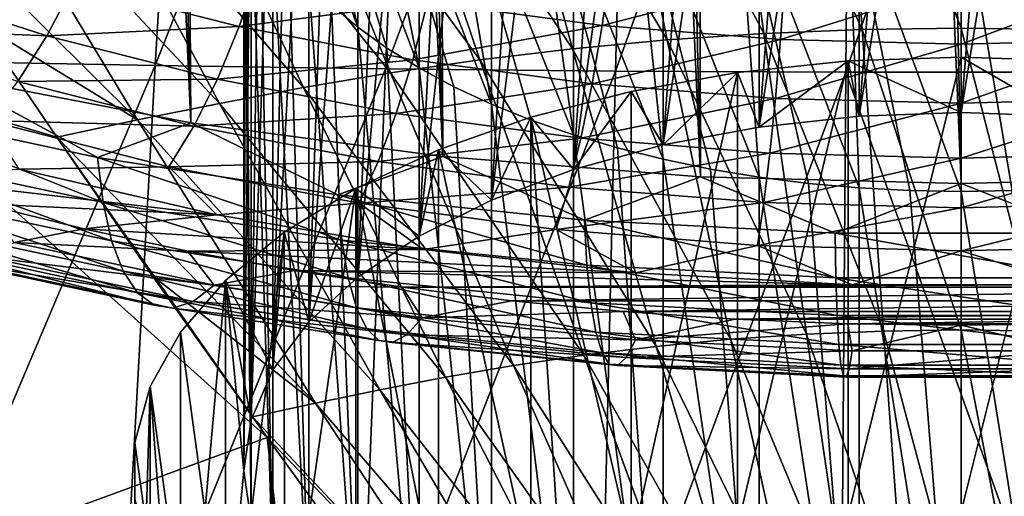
# Model space of a CAD drawing. Header units: metres. Extents: x -109 to 109, y -78 to 121.
# Tile 11 of 256: x -81.16 to -76.29, y -52.69 to -50.33. Entities that reach past the tile are written whole.
import ezdxf

# ---------------------------------------------------------------- set-up
doc = ezdxf.new("R2010")
doc.units = ezdxf.units.M
doc.layers.add('solid_508554_SW0001', color=7, linetype='CONTINUOUS')

msp = doc.modelspace()

# ---------------------------------------------------------------- linework, layer by layer
at = {"layer": 'solid_508554_SW0001'}
for points in [[(-80.312065, -50.842659, 15.806696), (-81.15757, -18.271891, -3.461149), (-81.786201, -18.141697, -3.235648)], [(-81.517548, -50.61129, 16.207441), (-80.312065, -50.842659, 15.806696), (-81.786201, -18.141697, -3.235648)], [(-80.312065, -50.842659, 15.806696), (-80.516174, -18.385456, -3.65785), (-81.15757, -18.271891, -3.461149)], [(-79.064819, -51.009758, 15.517272), (-79.86377, -18.482082, -3.82521), (-80.516174, -18.385456, -3.65785)], [(-80.312065, -50.842659, 15.806696), (-79.064819, -51.009758, 15.517272), (-80.516174, -18.385456, -3.65785)], [(-79.064819, -51.009758, 15.517272), (-79.202148, -18.561502, -3.962771), (-79.86377, -18.482082, -3.82521)], [(-77.789474, -51.110756, 15.34234), (-78.533119, -18.623501, -4.070156), (-79.202148, -18.561502, -3.962771)], [(-79.064819, -51.009758, 15.517272), (-77.789474, -51.110756, 15.34234), (-79.202148, -18.561502, -3.962771)], [(-77.789474, -51.110756, 15.34234), (-77.858513, -18.667908, -4.14707), (-78.533119, -18.623501, -4.070156)], [(-76.5, -51.144547, 15.283814), (-77.180191, -18.694601, -4.193303), (-77.858513, -18.667908, -4.14707)], [(-77.789474, -51.110756, 15.34234), (-76.5, -51.144547, 15.283814), (-77.858513, -18.667908, -4.14707)], [(-76.5, -51.144547, 15.283814), (-76.5, -18.703506, -4.208728), (-77.180191, -18.694601, -4.193303)], [(-75.210526, -51.110756, 15.34234), (-75.819809, -18.694601, -4.193303), (-76.5, -18.703506, -4.208728)], [(-76.5, -51.144547, 15.283814), (-75.210526, -51.110756, 15.34234), (-76.5, -18.703506, -4.208728)], [(-81.377441, -47.268047, 6.46439), (-80.29361, -47.290043, 6.427375), (-81.628395, -50.537846, 8.010161)], [(-80.29361, -47.290043, 6.427375), (-80.488747, -50.559204, 7.973193), (-81.628395, -50.537846, 8.010161)], [(-80.29361, -47.290043, 6.427375), (-79.209969, -47.306709, 6.398297), (-80.488747, -50.559204, 7.973193)], [(-79.209969, -47.306709, 6.398297), (-79.349335, -50.575909, 7.944986), (-80.488747, -50.559204, 7.973193)], [(-79.209969, -47.306709, 6.398297), (-78.126282, -47.318012, 6.378287), (-79.349335, -50.575909, 7.944986)], [(-78.126282, -47.318012, 6.378287), (-78.209923, -50.587234, 7.925895), (-79.349335, -50.575909, 7.944986)], [(-78.126282, -47.318012, 6.378287), (-77.041954, -47.323719, 6.36811), (-78.209923, -50.587234, 7.925895)], [(-77.041954, -47.323719, 6.36811), (-77.069847, -50.592949, 7.916272), (-78.209923, -50.587234, 7.925895)], [(-75.957191, -47.323719, 6.368115), (-75.929329, -50.592949, 7.916277), (-77.069847, -50.592949, 7.916272)], [(-77.041954, -47.323719, 6.36811), (-75.957191, -47.323719, 6.368115), (-77.069847, -50.592949, 7.916272)], [(-77.005257, -47.652096, 31.569407), (-77.005241, -50.81081, 33.393093), (-77.499954, -50.864613, 33.299904)], [(-77.254807, -47.67461, 31.530407), (-77.005257, -47.652096, 31.569407), (-77.499954, -50.864613, 33.299904)], [(-77.005257, -47.652096, 31.569407), (-76.753006, -47.638538, 31.592886), (-77.005241, -50.81081, 33.393093)], [(-76.5, -47.634026, 31.600704), (-76.5, -50.792744, 33.424389), (-77.005241, -50.81081, 33.393093)], [(-76.753006, -47.638538, 31.592886), (-76.5, -47.634026, 31.600704), (-77.005241, -50.81081, 33.393093)], [(-76.246994, -47.638538, 31.592886), (-76.5, -50.792744, 33.424389), (-76.5, -47.634026, 31.600704)], [(-76.246994, -47.638538, 31.592886), (-75.994743, -47.652096, 31.569407), (-76.5, -50.792744, 33.424389)], [(-75.994743, -47.652096, 31.569407), (-75.994759, -50.81081, 33.393093), (-76.5, -50.792744, 33.424389)], [(-77.499977, -47.705898, 31.476213), (-77.499954, -50.864613, 33.299904), (-77.974861, -50.953178, 33.146507)], [(-77.740417, -47.745907, 31.406919), (-77.499977, -47.705898, 31.476213), (-77.974861, -50.953178, 33.146507)], [(-77.499977, -47.705898, 31.476213), (-77.254807, -47.67461, 31.530407), (-77.499954, -50.864613, 33.299904)], [(-77.974876, -47.794464, 31.322817), (-77.740417, -47.745907, 31.406919), (-77.974861, -50.953178, 33.146507)], [(-77.974876, -47.794464, 31.322817), (-77.974861, -50.953178, 33.146507), (-78.419106, -51.074463, 32.936432)], [(-78.201492, -47.851189, 31.224567), (-77.974876, -47.794464, 31.322817), (-78.419106, -51.074463, 32.936432)], [(-78.419113, -47.915749, 31.112743), (-78.201492, -47.851189, 31.224567), (-78.419106, -51.074463, 32.936432)], [(-78.419113, -47.915749, 31.112743), (-78.419106, -51.074463, 32.936432), (-78.824921, -51.22636, 32.67334)], [(-78.627396, -47.988049, 30.987516), (-78.419113, -47.915749, 31.112743), (-78.824921, -51.22636, 32.67334)], [(-78.824928, -48.067642, 30.849655), (-78.627396, -47.988049, 30.987516), (-78.824921, -51.22636, 32.67334)], [(-78.824928, -48.067642, 30.849655), (-78.824921, -51.22636, 32.67334), (-79.182762, -51.405281, 32.363441)], [(-79.010231, -48.153912, 30.700235), (-78.824928, -48.067642, 30.849655), (-79.182762, -51.405281, 32.363441)], [(-79.182762, -48.246563, 30.539759), (-79.010231, -48.153912, 30.700235), (-79.182762, -51.405281, 32.363441)], [(-79.182762, -48.246563, 30.539759), (-79.182762, -51.405281, 32.363441), (-79.486557, -51.608189, 32.011993)], [(-79.341949, -48.345325, 30.368692), (-79.182762, -48.246563, 30.539759), (-79.486557, -51.608189, 32.011993)], [(-79.486549, -48.449467, 30.188318), (-79.341949, -48.345325, 30.368692), (-79.486557, -51.608189, 32.011993)], [(-79.486549, -48.449467, 30.188318), (-79.486557, -51.608189, 32.011993), (-79.729126, -51.830311, 31.627268)], [(-79.615677, -48.558281, 29.999847), (-79.486549, -48.449467, 30.188318), (-79.729126, -51.830311, 31.627268)], [(-80.140556, -48.57431, 25.866825), (-79.615677, -50.259769, 27.05278), (-79.486549, -50.368584, 26.864311)], [(-79.849991, -48.813301, 25.452883), (-80.140556, -48.57431, 25.866825), (-79.486549, -50.368584, 26.864311)], [(-79.729126, -48.671585, 29.803595), (-79.615677, -48.558281, 29.999847), (-79.729126, -51.830311, 31.627268)], [(-79.729126, -48.671585, 29.803595), (-79.729126, -51.830311, 31.627268), (-79.906258, -52.067764, 31.215988)], [(-79.826241, -48.788815, 29.60055), (-79.729126, -48.671585, 29.803595), (-79.906258, -52.067764, 31.215988)], [(-79.90625, -48.909039, 29.392319), (-79.826241, -48.788815, 29.60055), (-79.906258, -52.067764, 31.215988)], [(-79.849991, -48.813301, 25.452883), (-79.486549, -50.368584, 26.864311), (-79.341949, -50.472721, 26.683935)], [(-79.849991, -48.813301, 25.452883), (-79.341949, -50.472721, 26.683935), (-79.182762, -50.571487, 26.512869)], [(-79.496368, -49.030663, 25.076403), (-79.849991, -48.813301, 25.452883), (-79.182762, -50.571487, 26.512869)], [(-76.499931, -50.373898, 42.705544), (-76.499954, -48.831818, 44.619911), (-77.094292, -48.839649, 44.60569)], [(-76.010223, -50.380512, 42.694019), (-75.905617, -48.839653, 44.605682), (-76.499954, -48.831818, 44.619911)], [(-76.499931, -50.373898, 42.705544), (-76.010223, -50.380512, 42.694019), (-76.499954, -48.831818, 44.619911)], [(-77.47583, -50.400101, 42.659847), (-77.684418, -48.862865, 44.563469), (-78.266159, -48.901016, 44.493958)], [(-76.989647, -50.380505, 42.694031), (-77.094292, -48.839649, 44.60569), (-77.684418, -48.862865, 44.563469)], [(-77.47583, -50.400101, 42.659847), (-76.989647, -50.380505, 42.694031), (-77.684418, -48.862865, 44.563469)], [(-76.989647, -50.380505, 42.694031), (-76.499931, -50.373898, 42.705544), (-77.094292, -48.839649, 44.60569)], [(-79.90625, -48.909039, 29.392319), (-79.906258, -52.067764, 31.215988), (-80.013863, -52.315121, 30.787554)], [(-79.968826, -49.031624, 29.179995), (-79.90625, -48.909039, 29.392319), (-80.013863, -52.315121, 30.787554)], [(-77.954987, -50.432301, 42.603569), (-78.266159, -48.901016, 44.493958), (-78.836121, -48.953247, 44.398514)], [(-77.954987, -50.432301, 42.603569), (-77.47583, -50.400101, 42.659847), (-78.266159, -48.901016, 44.493958)], [(-78.424271, -50.476387, 42.526299), (-78.836121, -48.953247, 44.398514), (-79.391678, -49.018284, 44.279144)], [(-78.424271, -50.476387, 42.526299), (-77.954987, -50.432301, 42.603569), (-78.836121, -48.953247, 44.398514)], [(-78.881485, -50.531292, 42.429668), (-79.391678, -49.018284, 44.279144), (-79.930779, -49.094692, 44.138115)], [(-78.881485, -50.531292, 42.429668), (-78.424271, -50.476387, 42.526299), (-79.391678, -49.018284, 44.279144)], [(-80.013863, -49.156395, 28.963879), (-79.968826, -49.031624, 29.179995), (-80.013863, -52.315121, 30.787554)], [(-79.496368, -49.030663, 25.076403), (-79.182762, -50.571487, 26.512869), (-79.010231, -50.664139, 26.352392)], [(-79.496368, -49.030663, 25.076403), (-79.010231, -50.664139, 26.352392), (-78.824928, -50.750408, 26.202972)], [(-79.087349, -49.221653, 24.745598), (-79.496368, -49.030663, 25.076403), (-78.824928, -50.750408, 26.202972)], [(-79.324913, -50.59581, 42.31551), (-79.930779, -49.094692, 44.138115), (-80.453545, -49.180477, 43.9786)], [(-79.324913, -50.59581, 42.31551), (-78.881485, -50.531292, 42.429668), (-79.930779, -49.094692, 44.138115)], [(-80.013863, -49.156395, 28.963879), (-80.013863, -52.315121, 30.787554), (-80.050003, -52.567741, 30.35)], [(-80.04097, -49.28252, 28.745426), (-80.013863, -49.156395, 28.963879), (-80.050003, -52.567741, 30.35)], [(-79.754654, -50.668259, 42.186398), (-80.453545, -49.180477, 43.9786), (-80.960716, -49.273464, 43.804016)], [(-79.754654, -50.668259, 42.186398), (-79.324913, -50.59581, 42.31551), (-80.453545, -49.180477, 43.9786)], [(-79.087349, -49.221653, 24.745598), (-78.824928, -50.750408, 26.202972), (-78.627396, -50.830002, 26.065111)], [(-79.087349, -49.221653, 24.745598), (-78.627396, -50.830002, 26.065111), (-78.419113, -50.902302, 25.939884)], [(-78.629593, -49.383171, 24.465839), (-79.087349, -49.221653, 24.745598), (-78.419113, -50.902302, 25.939884)], [(-80.171341, -50.746811, 42.045113), (-80.960716, -49.273464, 43.804016), (-81.455391, -49.371082, 43.618446)], [(-80.171341, -50.746811, 42.045113), (-79.754654, -50.668259, 42.186398), (-80.960716, -49.273464, 43.804016)], [(-80.050003, -49.409023, 28.526314), (-80.04097, -49.28252, 28.745426), (-80.050003, -52.567741, 30.35)], [(-80.577568, -50.829304, 41.894958), (-81.455391, -49.371082, 43.618446), (-81.941368, -49.473042, 43.423798)], [(-80.577568, -50.829304, 41.894958), (-80.171341, -50.746811, 42.045113), (-81.455391, -49.371082, 43.618446)], [(-80.050003, -49.409023, 28.526314), (-80.050003, -52.567741, 30.35), (-80.013863, -52.820362, 29.912447)], [(-80.04097, -49.53553, 28.307201), (-80.050003, -49.409023, 28.526314), (-80.013863, -52.820362, 29.912447)], [(-78.629593, -49.383171, 24.465839), (-78.419113, -50.902302, 25.939884), (-78.201492, -50.966862, 25.82806)], [(-78.629593, -49.383171, 24.465839), (-78.201492, -50.966862, 25.82806), (-77.974876, -51.023586, 25.729811)], [(-78.133354, -49.5117, 24.243221), (-78.629593, -49.383171, 24.465839), (-77.974876, -51.023586, 25.729811)], [(-80.577568, -50.829304, 41.894958), (-81.941368, -49.473042, 43.423798), (-81.359787, -50.34988, 42.411526)], [(-78.133354, -49.5117, 24.243221), (-77.974876, -51.023586, 25.729811), (-77.740417, -51.072144, 25.645708)], [(-78.133354, -49.5117, 24.243221), (-77.740417, -51.072144, 25.645708), (-77.499977, -51.112152, 25.576414)], [(-77.606834, -49.605286, 24.081127), (-78.133354, -49.5117, 24.243221), (-77.499977, -51.112152, 25.576414)], [(-80.013863, -49.661655, 28.088749), (-80.04097, -49.53553, 28.307201), (-80.013863, -52.820362, 29.912447)], [(-77.606834, -49.605286, 24.081127), (-77.499977, -51.112152, 25.576414), (-77.254807, -51.14344, 25.522221)], [(-77.606834, -49.605286, 24.081127), (-77.254807, -51.14344, 25.522221), (-77.005257, -51.165955, 25.483221)], [(-77.058708, -49.662273, 23.982418), (-77.606834, -49.605286, 24.081127), (-77.005257, -51.165955, 25.483221)], [(-80.013863, -49.661655, 28.088749), (-80.013863, -52.820362, 29.912447), (-79.906258, -53.067719, 29.484013)], [(-79.968826, -49.786427, 27.872633), (-80.013863, -49.661655, 28.088749), (-79.906258, -53.067719, 29.484013)], [(-77.058708, -49.662273, 23.982418), (-77.005257, -51.165955, 25.483221), (-76.753006, -51.179512, 25.459742)], [(-77.058708, -49.662273, 23.982418), (-76.753006, -51.179512, 25.459742), (-76.5, -51.184025, 25.451923)], [(-76.5, -49.681396, 23.949295), (-77.058708, -49.662273, 23.982418), (-76.5, -51.184025, 25.451923)], [(-75.941292, -49.662273, 23.982418), (-76.5, -49.681396, 23.949295), (-76.246994, -51.179512, 25.459742)], [(-76.246994, -51.179512, 25.459742), (-76.5, -49.681396, 23.949295), (-76.5, -51.184025, 25.451923)], [(-79.90625, -49.909012, 27.660309), (-79.968826, -49.786427, 27.872633), (-79.906258, -53.067719, 29.484013)], [(-79.90625, -49.909012, 27.660309), (-79.906258, -53.067719, 29.484013), (-79.729126, -53.305172, 29.072733)], [(-79.826241, -50.029236, 27.452078), (-79.90625, -49.909012, 27.660309), (-79.729126, -53.305172, 29.072733)], [(-79.729126, -50.146461, 27.249033), (-79.826241, -50.029236, 27.452078), (-79.729126, -53.305172, 29.072733)], [(-80.072891, -50.366547, 19.812855), (-80.892143, -50.157833, 20.174358), (-79.976204, -50.084743, 19.900898)], [(-80.072891, -50.366547, 19.812855), (-79.976204, -50.084743, 19.900898), (-79.141037, -50.245037, 19.623257)], [(-78.276932, -50.360806, 19.422741), (-79.141037, -50.245037, 19.623257), (-78.23455, -50.058086, 19.478214)], [(-78.276932, -50.360806, 19.422741), (-78.23455, -50.058086, 19.478214), (-77.372055, -50.126389, 19.359909)], [(-79.729126, -50.146461, 27.249033), (-79.729126, -53.305172, 29.072733), (-79.486557, -53.527294, 28.688005)], [(-79.615677, -50.259769, 27.05278), (-79.729126, -50.146461, 27.249033), (-79.486557, -53.527294, 28.688005)], [(-77.393364, -50.430779, 19.301546), (-78.276932, -50.360806, 19.422741), (-77.372055, -50.126389, 19.359909)], [(-77.393364, -50.430779, 19.301546), (-77.372055, -50.126389, 19.359909), (-76.5, -50.149239, 19.32033)], [(-76.5, -50.454185, 19.261), (-77.393364, -50.430779, 19.301546), (-76.5, -50.149239, 19.32033)], [(-76.5, -50.454185, 19.261), (-76.5, -50.149239, 19.32033), (-75.627945, -50.126389, 19.359909)], [(-75.606636, -50.430779, 19.301546), (-76.5, -50.454185, 19.261), (-75.627945, -50.126389, 19.359909)], [(-81.988503, -50.372459, 20.359627), (-81.819511, -50.154228, 20.502213), (-81.025047, -50.412193, 20.055403)], [(-81.025047, -50.412193, 20.055403), (-81.819511, -50.154228, 20.502213), (-80.892143, -50.157833, 20.174358)], [(-81.025047, -50.412193, 20.055403), (-80.892143, -50.157833, 20.174358), (-80.072891, -50.366547, 19.812855)], [(-79.214493, -50.5313, 19.527493), (-80.072891, -50.366547, 19.812855), (-79.141037, -50.245037, 19.623257)], [(-79.214493, -50.5313, 19.527493), (-79.141037, -50.245037, 19.623257), (-78.276932, -50.360806, 19.422741)], [(-79.486549, -50.368584, 26.864311), (-79.615677, -50.259769, 27.05278), (-79.486557, -53.527294, 28.688005)], [(-81.1688, -50.638618, 19.898623), (-81.988503, -50.372459, 20.359627), (-81.025047, -50.412193, 20.055403)], [(-80.976624, -50.915157, 41.737484), (-81.359787, -50.34988, 42.411526), (-81.887802, -50.645119, 41.965801)], [(-80.577568, -50.829304, 41.894958), (-81.359787, -50.34988, 42.411526), (-80.976624, -50.915157, 41.737484)], [(-80.181, -50.627224, 19.682959), (-81.025047, -50.412193, 20.055403), (-80.072891, -50.366547, 19.812855)], [(-80.181, -50.627224, 19.682959), (-80.072891, -50.366547, 19.812855), (-79.214493, -50.5313, 19.527493)], [(-79.486549, -50.368584, 26.864311), (-79.486557, -53.527294, 28.688005), (-79.182762, -53.730202, 28.336559)], [(-79.341949, -50.472721, 26.683935), (-79.486549, -50.368584, 26.864311), (-79.182762, -53.730202, 28.336559)], [(-78.326355, -50.650288, 19.3214), (-79.214493, -50.5313, 19.527493), (-78.276932, -50.360806, 19.422741)], [(-78.326355, -50.650288, 19.3214), (-78.276932, -50.360806, 19.422741), (-77.393364, -50.430779, 19.301546)], [(-76.884148, -51.875103, 40.749134), (-76.989647, -50.380505, 42.694031), (-77.47583, -50.400101, 42.659847)], [(-76.499924, -51.86985, 40.758072), (-76.499931, -50.373898, 42.705544), (-76.989647, -50.380505, 42.694031)], [(-76.884148, -51.875103, 40.749134), (-76.499924, -51.86985, 40.758072), (-76.989647, -50.380505, 42.694031)], [(-76.1157, -51.875103, 40.749126), (-76.010223, -50.380512, 42.694019), (-76.499931, -50.373898, 42.705544)], [(-76.499924, -51.86985, 40.758072), (-76.1157, -51.875103, 40.749126), (-76.499931, -50.373898, 42.705544)], [(-81.1688, -50.638618, 19.898623), (-81.025047, -50.412193, 20.055403), (-80.181, -50.627224, 19.682959)], [(-77.64138, -51.916264, 40.678917), (-77.954987, -50.432301, 42.603569), (-78.424271, -50.476387, 42.526299)], [(-77.418205, -50.722206, 19.196833), (-78.326355, -50.650288, 19.3214), (-77.393364, -50.430779, 19.301546)], [(-77.265556, -51.890671, 40.722599), (-77.47583, -50.400101, 42.659847), (-77.954987, -50.432301, 42.603569)], [(-77.64138, -51.916264, 40.678917), (-77.265556, -51.890671, 40.722599), (-77.954987, -50.432301, 42.603569)], [(-77.265556, -51.890671, 40.722599), (-76.884148, -51.875103, 40.749134), (-77.47583, -50.400101, 42.659847)], [(-77.418205, -50.722206, 19.196833), (-77.393364, -50.430779, 19.301546), (-76.5, -50.454185, 19.261)], [(-76.5, -50.746269, 19.155159), (-76.5, -50.454185, 19.261), (-75.606636, -50.430779, 19.301546)], [(-75.581795, -50.722206, 19.196833), (-76.5, -50.746269, 19.155159), (-75.606636, -50.430779, 19.301546)], [(-79.182762, -50.571487, 26.512869), (-79.341949, -50.472721, 26.683935), (-79.182762, -53.730202, 28.336559)], [(-78.009338, -51.951309, 40.61895), (-78.424271, -50.476387, 42.526299), (-78.881485, -50.531292, 42.429668)], [(-78.009338, -51.951309, 40.61895), (-77.64138, -51.916264, 40.678917), (-78.424271, -50.476387, 42.526299)], [(-76.5, -50.746269, 19.155159), (-77.418205, -50.722206, 19.196833), (-76.5, -50.454185, 19.261)], [(-81.628395, -50.537846, 8.010161), (-80.488747, -50.559204, 7.973193), (-81.860542, -53.79924, 9.577599)], [(-79.296631, -50.796963, 19.388962), (-80.181, -50.627224, 19.682959), (-79.214493, -50.5313, 19.527493)], [(-78.367691, -51.994972, 40.543968), (-78.881485, -50.531292, 42.429668), (-79.324913, -50.59581, 42.31551)], [(-79.296631, -50.796963, 19.388962), (-79.214493, -50.5313, 19.527493), (-78.326355, -50.650288, 19.3214)], [(-78.367691, -51.994972, 40.543968), (-78.009338, -51.951309, 40.61895), (-78.881485, -50.531292, 42.429668)], [(-77.606812, -50.593853, 33.768879), (-77.058693, -50.536865, 33.867584), (-77.606163, -52.845428, 35.069035)], [(-77.499954, -50.864613, 33.299904), (-77.058693, -50.536865, 33.867584), (-77.606812, -50.593853, 33.768879)], [(-77.058693, -50.536865, 33.867584), (-77.058281, -52.788502, 35.167633), (-77.606163, -52.845428, 35.069035)], [(-77.499954, -50.864613, 33.299904), (-77.005241, -50.81081, 33.393093), (-77.058693, -50.536865, 33.867584)], [(-77.058693, -50.536865, 33.867584), (-76.5, -50.517742, 33.900703), (-77.058281, -52.788502, 35.167633)], [(-76.5, -50.792744, 33.424389), (-76.5, -50.517742, 33.900703), (-77.058693, -50.536865, 33.867584)], [(-77.005241, -50.81081, 33.393093), (-76.5, -50.792744, 33.424389), (-77.058693, -50.536865, 33.867584)], [(-76.5, -50.517742, 33.900703), (-76.5, -52.769409, 35.200703), (-77.058281, -52.788502, 35.167633)], [(-75.941307, -50.536865, 33.867584), (-76.5, -52.769409, 35.200703), (-76.5, -50.517742, 33.900703)], [(-75.994759, -50.81081, 33.393093), (-75.941307, -50.536865, 33.867584), (-76.5, -50.517742, 33.900703)], [(-75.994759, -50.81081, 33.393093), (-76.5, -50.517742, 33.900703), (-76.5, -50.792744, 33.424389)], [(-75.941719, -52.788502, 35.167633), (-76.5, -52.769409, 35.200703), (-75.941307, -50.536865, 33.867584)], [(-80.488747, -50.559204, 7.973193), (-80.669281, -53.819981, 9.54061), (-81.860542, -53.79924, 9.577599)], [(-80.488747, -50.559204, 7.973193), (-79.349335, -50.575909, 7.944986), (-80.669281, -53.819981, 9.54061)], [(-79.349335, -50.575909, 7.944986), (-79.478287, -53.836773, 9.513277), (-80.669281, -53.819981, 9.54061)], [(-79.349335, -50.575909, 7.944986), (-78.209923, -50.587234, 7.925895), (-79.478287, -53.836773, 9.513277)], [(-78.209923, -50.587234, 7.925895), (-78.287315, -53.848141, 9.495139), (-79.478287, -53.836773, 9.513277)], [(-79.182762, -50.571487, 26.512869), (-79.182762, -53.730202, 28.336559), (-78.824921, -53.909122, 28.026659)], [(-79.010231, -50.664139, 26.352392), (-79.182762, -50.571487, 26.512869), (-78.824921, -53.909122, 28.026659)], [(-78.209923, -50.587234, 7.925895), (-77.069847, -50.592949, 7.916272), (-78.287315, -53.848141, 9.495139)], [(-80.774155, -51.014339, 16.127247), (-81.517548, -50.61129, 16.207441), (-81.919762, -50.768528, 16.553003)], [(-80.774155, -51.014339, 16.127247), (-80.312065, -50.842659, 15.806696), (-81.517548, -50.61129, 16.207441)], [(-81.319931, -50.831646, 19.707802), (-81.1688, -50.638618, 19.898623), (-80.297943, -50.860481, 19.514347)], [(-80.297943, -50.860481, 19.514347), (-81.1688, -50.638618, 19.898623), (-80.181, -50.627224, 19.682959)], [(-80.297943, -50.860481, 19.514347), (-80.181, -50.627224, 19.682959), (-79.296631, -50.796963, 19.388962)], [(-78.71508, -52.046299, 40.45541), (-79.324913, -50.59581, 42.31551), (-79.754654, -50.668259, 42.186398)], [(-78.71508, -52.046299, 40.45541), (-78.367691, -51.994972, 40.543968), (-79.324913, -50.59581, 42.31551)], [(-77.069847, -50.592949, 7.916272), (-77.09568, -53.853874, 9.486094), (-78.287315, -53.848141, 9.495139)], [(-77.606812, -50.593853, 33.768879), (-77.606163, -52.845428, 35.069035), (-78.133446, -52.939125, 34.906746)], [(-78.133339, -50.687435, 33.606785), (-77.606812, -50.593853, 33.768879), (-78.133446, -52.939125, 34.906746)], [(-77.974861, -50.953178, 33.146507), (-77.606812, -50.593853, 33.768879), (-78.133339, -50.687435, 33.606785)], [(-77.974861, -50.953178, 33.146507), (-77.499954, -50.864613, 33.299904), (-77.606812, -50.593853, 33.768879)], [(-77.069847, -50.592949, 7.916272), (-75.903587, -53.85387, 9.486099), (-77.09568, -53.853874, 9.486094)], [(-77.069847, -50.592949, 7.916272), (-75.929329, -50.592949, 7.916277), (-75.903587, -53.85387, 9.486099)], [(-79.934891, -52.40218, 39.876064), (-81.887802, -50.645119, 41.965801), (-81.65731, -53.03363, 38.818039)], [(-80.976624, -50.915157, 41.737484), (-81.887802, -50.645119, 41.965801), (-79.934891, -52.40218, 39.876064)], [(-79.051567, -52.10397, 40.355282), (-79.754654, -50.668259, 42.186398), (-80.171341, -50.746811, 42.045113)], [(-79.051567, -52.10397, 40.355282), (-78.71508, -52.046299, 40.45541), (-79.754654, -50.668259, 42.186398)], [(-78.381622, -50.919552, 19.176634), (-79.296631, -50.796963, 19.388962), (-78.326355, -50.650288, 19.3214)], [(-78.824928, -50.750408, 26.202972), (-79.010231, -50.664139, 26.352392), (-78.824921, -53.909122, 28.026659)], [(-78.629585, -50.815968, 33.384167), (-78.133339, -50.687435, 33.606785), (-78.133446, -52.939125, 34.906746)], [(-78.419106, -51.074463, 32.936432), (-78.133339, -50.687435, 33.606785), (-78.629585, -50.815968, 33.384167)], [(-78.419106, -51.074463, 32.936432), (-77.974861, -50.953178, 33.146507), (-78.133339, -50.687435, 33.606785)], [(-78.381622, -50.919552, 19.176634), (-78.326355, -50.650288, 19.3214), (-77.418205, -50.722206, 19.196833)], [(-77.445992, -50.993645, 19.048298), (-78.381622, -50.919552, 19.176634), (-77.418205, -50.722206, 19.196833)], [(-77.445992, -50.993645, 19.048298), (-77.418205, -50.722206, 19.196833), (-76.5, -50.746269, 19.155159)], [(-76.5, -51.018433, 19.005363), (-76.5, -50.746269, 19.155159), (-75.581795, -50.722206, 19.196833)], [(-75.554008, -50.993645, 19.048298), (-76.5, -51.018433, 19.005363), (-75.581795, -50.722206, 19.196833)], [(-81.919762, -50.768528, 16.553003), (-81.885849, -50.994598, 16.763371), (-80.747406, -51.238869, 16.340281)], [(-80.774155, -51.014339, 16.127247), (-81.919762, -50.768528, 16.553003), (-80.747406, -51.238869, 16.340281)], [(-79.377678, -52.16655, 40.24575), (-80.171341, -50.746811, 42.045113), (-80.577568, -50.829304, 41.894958)], [(-79.377678, -52.16655, 40.24575), (-79.051567, -52.10397, 40.355282), (-80.171341, -50.746811, 42.045113)], [(-78.824928, -50.750408, 26.202972), (-78.824921, -53.909122, 28.026659), (-78.419106, -54.06102, 27.763567)], [(-78.627396, -50.830002, 26.065111), (-78.824928, -50.750408, 26.202972), (-78.419106, -54.06102, 27.763567)], [(-76.5, -51.018433, 19.005363), (-77.445992, -50.993645, 19.048298), (-76.5, -50.746269, 19.155159)], [(-80.420883, -51.060688, 19.311087), (-81.162209, -51.072971, 19.337973), (-81.319931, -50.831646, 19.707802)], [(-80.420883, -51.060688, 19.311087), (-81.319931, -50.831646, 19.707802), (-80.297943, -50.860481, 19.514347)], [(-79.69548, -52.232334, 40.129402), (-80.577568, -50.829304, 41.894958), (-80.976624, -50.915157, 41.737484)], [(-79.69548, -52.232334, 40.129402), (-79.377678, -52.16655, 40.24575), (-80.577568, -50.829304, 41.894958)], [(-79.385475, -51.03561, 19.211012), (-80.297943, -50.860481, 19.514347), (-79.296631, -50.796963, 19.388962)], [(-79.385475, -51.03561, 19.211012), (-79.296631, -50.796963, 19.388962), (-78.381622, -50.919552, 19.176634)], [(-79.087341, -50.977486, 33.104401), (-78.629585, -50.815968, 33.384167), (-78.630295, -53.067848, 34.683792)], [(-78.824921, -51.22636, 32.67334), (-78.629585, -50.815968, 33.384167), (-79.087341, -50.977486, 33.104401)], [(-78.824921, -51.22636, 32.67334), (-78.419106, -51.074463, 32.936432), (-78.629585, -50.815968, 33.384167)], [(-78.629585, -50.815968, 33.384167), (-78.133446, -52.939125, 34.906746), (-78.630295, -53.067848, 34.683792)], [(-78.419113, -50.902302, 25.939884), (-78.627396, -50.830002, 26.065111), (-78.419106, -54.06102, 27.763567)], [(-79.584686, -51.200935, 15.804049), (-80.312065, -50.842659, 15.806696), (-80.774155, -51.014339, 16.127247)], [(-80.420883, -51.060688, 19.311087), (-80.297943, -50.860481, 19.514347), (-79.385475, -51.03561, 19.211012)], [(-79.584686, -51.200935, 15.804049), (-79.064819, -51.009758, 15.517272), (-80.312065, -50.842659, 15.806696)], [(-80.503342, -51.599789, 40.89703), (-80.976624, -50.915157, 41.737484), (-79.934891, -52.40218, 39.876064)], [(-79.69548, -52.232334, 40.129402), (-80.976624, -50.915157, 41.737484), (-80.503342, -51.599789, 40.89703)], [(-78.441399, -51.162094, 18.991936), (-79.385475, -51.03561, 19.211012), (-78.381622, -50.919552, 19.176634)], [(-78.441399, -51.162094, 18.991936), (-78.381622, -50.919552, 19.176634), (-77.445992, -50.993645, 19.048298)], [(-78.419113, -50.902302, 25.939884), (-78.419106, -54.06102, 27.763567), (-77.974861, -54.182304, 27.553493)], [(-78.201492, -50.966862, 25.82806), (-78.419113, -50.902302, 25.939884), (-77.974861, -54.182304, 27.553493)], [(-79.496368, -51.168476, 32.773598), (-79.087341, -50.977486, 33.104401), (-79.087463, -53.229198, 34.40432)], [(-79.182762, -51.405281, 32.363441), (-79.087341, -50.977486, 33.104401), (-79.496368, -51.168476, 32.773598)], [(-79.182762, -51.405281, 32.363441), (-78.824921, -51.22636, 32.67334), (-79.087341, -50.977486, 33.104401)], [(-79.087341, -50.977486, 33.104401), (-78.630295, -53.067848, 34.683792), (-79.087463, -53.229198, 34.40432)], [(-77.974876, -51.023586, 25.729811), (-78.201492, -50.966862, 25.82806), (-77.974861, -54.182304, 27.553493)], [(-81.885849, -50.994598, 16.763371), (-81.83181, -51.186691, 17.001478), (-80.704788, -51.428509, 16.582632)], [(-80.747406, -51.238869, 16.340281), (-81.885849, -50.994598, 16.763371), (-80.704788, -51.428509, 16.582632)], [(-80.774155, -51.014339, 16.127247), (-80.747406, -51.238869, 16.340281), (-79.565384, -51.424301, 16.019104)], [(-79.584686, -51.200935, 15.804049), (-80.774155, -51.014339, 16.127247), (-79.565384, -51.424301, 16.019104)], [(-78.363564, -51.326412, 15.586721), (-79.064819, -51.009758, 15.517272), (-79.584686, -51.200935, 15.804049)], [(-78.363564, -51.326412, 15.586721), (-77.789474, -51.110756, 15.34234), (-79.064819, -51.009758, 15.517272)], [(-77.476044, -51.238544, 18.859524), (-78.441399, -51.162094, 18.991936), (-77.445992, -50.993645, 19.048298)], [(-77.974876, -51.023586, 25.729811), (-77.974861, -54.182304, 27.553493), (-77.499954, -54.27087, 27.400097)], [(-77.740417, -51.072144, 25.645708), (-77.974876, -51.023586, 25.729811), (-77.499954, -54.27087, 27.400097)], [(-77.476044, -51.238544, 18.859524), (-77.445992, -50.993645, 19.048298), (-76.5, -51.018433, 19.005363)], [(-76.5, -51.264118, 18.815226), (-77.476044, -51.238544, 18.859524), (-76.5, -51.018433, 19.005363)], [(-76.5, -51.264118, 18.815226), (-76.5, -51.018433, 19.005363), (-75.554008, -50.993645, 19.048298)], [(-75.523956, -51.238544, 18.859524), (-76.5, -51.264118, 18.815226), (-75.554008, -50.993645, 19.048298)], [(-81.162209, -51.072971, 19.337973), (-80.184181, -51.299328, 18.945911), (-81.83107, -51.106098, 19.2806)], [(-80.420883, -51.060688, 19.311087), (-80.184181, -51.299328, 18.945911), (-81.162209, -51.072971, 19.337973)], [(-79.478882, -51.241489, 18.997931), (-80.420883, -51.060688, 19.311087), (-79.385475, -51.03561, 19.211012)], [(-79.478882, -51.241489, 18.997931), (-80.184181, -51.299328, 18.945911), (-80.420883, -51.060688, 19.311087)], [(-79.478882, -51.241489, 18.997931), (-79.385475, -51.03561, 19.211012), (-78.441399, -51.162094, 18.991936)], [(-77.499977, -51.112152, 25.576414), (-77.740417, -51.072144, 25.645708), (-77.499954, -54.27087, 27.400097)], [(-80.184181, -51.299328, 18.945911), (-81.343636, -51.243961, 19.041811), (-81.83107, -51.106098, 19.2806)], [(-77.123322, -51.389469, 15.477498), (-77.789474, -51.110756, 15.34234), (-78.363564, -51.326412, 15.586721)], [(-77.123322, -51.389469, 15.477498), (-76.5, -51.144547, 15.283814), (-77.789474, -51.110756, 15.34234)], [(-77.499977, -51.112152, 25.576414), (-77.499954, -54.27087, 27.400097), (-77.005241, -54.324673, 27.306906)], [(-77.254807, -51.14344, 25.522221), (-77.499977, -51.112152, 25.576414), (-77.005241, -54.324673, 27.306906)], [(-75.876678, -51.389469, 15.477498), (-75.210526, -51.110756, 15.34234), (-76.5, -51.144547, 15.283814)], [(-79.849991, -51.385845, 32.397106), (-79.496368, -51.168476, 32.773598), (-79.849579, -53.637215, 33.69762)], [(-79.729126, -51.830311, 31.627268), (-79.496368, -51.168476, 32.773598), (-79.849991, -51.385845, 32.397106)], [(-79.496368, -51.168476, 32.773598), (-79.496429, -53.420174, 34.073544), (-79.849579, -53.637215, 33.69762)], [(-79.729126, -51.830311, 31.627268), (-79.486557, -51.608189, 32.011993), (-79.496368, -51.168476, 32.773598)], [(-79.496368, -51.168476, 32.773598), (-79.087463, -53.229198, 34.40432), (-79.496429, -53.420174, 34.073544)], [(-79.486557, -51.608189, 32.011993), (-79.182762, -51.405281, 32.363441), (-79.496368, -51.168476, 32.773598)], [(-78.504242, -51.372066, 18.771765), (-79.478882, -51.241489, 18.997931), (-78.441399, -51.162094, 18.991936)], [(-78.504242, -51.372066, 18.771765), (-78.441399, -51.162094, 18.991936), (-77.476044, -51.238544, 18.859524)], [(-77.005257, -51.165955, 25.483221), (-77.254807, -51.14344, 25.522221), (-77.005241, -54.324673, 27.306906)], [(-75.876678, -51.389469, 15.477498), (-76.5, -51.144547, 15.283814), (-77.123322, -51.389469, 15.477498)], [(-77.005257, -51.165955, 25.483221), (-77.005241, -54.324673, 27.306906), (-76.5, -54.342743, 27.27561)], [(-76.753006, -51.179512, 25.459742), (-77.005257, -51.165955, 25.483221), (-76.5, -54.342743, 27.27561)], [(-81.83181, -51.186691, 17.001478), (-81.758957, -51.340164, 17.261576), (-80.647339, -51.578682, 16.848454)], [(-80.704788, -51.428509, 16.582632), (-81.83181, -51.186691, 17.001478), (-80.647339, -51.578682, 16.848454)], [(-79.584686, -51.200935, 15.804049), (-79.565384, -51.424301, 16.019104), (-78.351898, -51.548988, 15.803138)], [(-78.363564, -51.326412, 15.586721), (-79.584686, -51.200935, 15.804049), (-78.351898, -51.548988, 15.803138)], [(-76.5, -51.184025, 25.451923), (-76.753006, -51.179512, 25.459742), (-76.5, -54.342743, 27.27561)], [(-76.246994, -51.179512, 25.459742), (-76.5, -51.184025, 25.451923), (-75.994759, -54.324673, 27.306906)], [(-76.5, -51.184025, 25.451923), (-76.5, -54.342743, 27.27561), (-75.994759, -54.324673, 27.306906)], [(-80.184181, -51.299328, 18.945911), (-80.84198, -51.368427, 18.826231), (-81.343636, -51.243961, 19.041811)], [(-81.187279, -51.435627, 18.662441), (-81.343636, -51.243961, 19.041811), (-80.84198, -51.368427, 18.826231)], [(-80.747406, -51.238869, 16.340281), (-80.704788, -51.428509, 16.582632), (-79.53463, -51.61208, 16.264677)], [(-79.565384, -51.424301, 16.019104), (-80.747406, -51.238869, 16.340281), (-79.53463, -51.61208, 16.264677)], [(-79.478882, -51.241489, 18.997931), (-79.162933, -51.471462, 18.647766), (-80.184181, -51.299328, 18.945911)], [(-78.504242, -51.372066, 18.771765), (-79.162933, -51.471462, 18.647766), (-79.478882, -51.241489, 18.997931)], [(-77.507637, -51.450989, 18.635067), (-78.504242, -51.372066, 18.771765), (-77.476044, -51.238544, 18.859524)], [(-77.507637, -51.450989, 18.635067), (-77.476044, -51.238544, 18.859524), (-76.5, -51.264118, 18.815226)], [(-76.5, -51.477394, 18.589333), (-77.507637, -51.450989, 18.635067), (-76.5, -51.264118, 18.815226)], [(-76.5, -51.477394, 18.589333), (-76.5, -51.264118, 18.815226), (-75.523956, -51.238544, 18.859524)], [(-75.492363, -51.450989, 18.635067), (-76.5, -51.477394, 18.589333), (-75.523956, -51.238544, 18.859524)], [(-80.184181, -51.299328, 18.945911), (-79.162933, -51.471462, 18.647766), (-80.84198, -51.368427, 18.826231)], [(-81.758957, -51.340164, 17.261576), (-81.669052, -51.451324, 17.537392), (-80.576439, -51.685764, 17.131332)], [(-80.647339, -51.578682, 16.848454), (-81.758957, -51.340164, 17.261576), (-80.576439, -51.685764, 17.131332)], [(-81.187279, -51.435627, 18.662441), (-80.84198, -51.368427, 18.826231), (-80.327568, -51.479122, 18.634499)], [(-79.162933, -51.471462, 18.647766), (-80.327568, -51.479122, 18.634499), (-80.84198, -51.368427, 18.826231)], [(-78.363564, -51.326412, 15.586721), (-78.351898, -51.548988, 15.803138), (-77.119423, -51.611656, 15.694598)], [(-77.123322, -51.389469, 15.477498), (-78.363564, -51.326412, 15.586721), (-77.119423, -51.611656, 15.694598)], [(-80.140564, -51.624836, 31.983164), (-79.849991, -51.385845, 32.397106), (-80.140327, -53.876274, 33.283554)], [(-79.906258, -52.067764, 31.215988), (-79.849991, -51.385845, 32.397106), (-80.140564, -51.624836, 31.983164)], [(-79.849991, -51.385845, 32.397106), (-79.849579, -53.637215, 33.69762), (-80.140327, -53.876274, 33.283554)], [(-79.906258, -52.067764, 31.215988), (-79.729126, -51.830311, 31.627268), (-79.849991, -51.385845, 32.397106)], [(-78.504242, -51.372066, 18.771765), (-78.110443, -51.587357, 18.447031), (-79.162933, -51.471462, 18.647766)], [(-77.507637, -51.450989, 18.635067), (-78.110443, -51.587357, 18.447031), (-78.504242, -51.372066, 18.771765)], [(-77.123322, -51.389469, 15.477498), (-77.119423, -51.611656, 15.694598), (-75.880577, -51.611656, 15.694598)], [(-75.876678, -51.389469, 15.477498), (-77.123322, -51.389469, 15.477498), (-75.880577, -51.611656, 15.694598)], [(-81.669052, -51.451324, 17.537392), (-81.564262, -51.517483, 17.822269), (-80.493797, -51.747169, 17.42444)], [(-80.576439, -51.685764, 17.131332), (-81.669052, -51.451324, 17.537392), (-80.493797, -51.747169, 17.42444)], [(-81.320435, -51.509537, 18.391663), (-81.187279, -51.435627, 18.662441), (-80.196495, -51.648216, 18.294226)], [(-80.196495, -51.648216, 18.294226), (-81.187279, -51.435627, 18.662441), (-80.327568, -51.479122, 18.634499)], [(-80.704788, -51.428509, 16.582632), (-80.647339, -51.578682, 16.848454), (-79.493164, -51.759747, 16.534843)], [(-79.53463, -51.61208, 16.264677), (-80.704788, -51.428509, 16.582632), (-79.493164, -51.759747, 16.534843)], [(-79.565384, -51.424301, 16.019104), (-79.53463, -51.61208, 16.264677), (-78.333321, -51.735519, 16.050879)], [(-78.351898, -51.548988, 15.803138), (-79.565384, -51.424301, 16.019104), (-78.333321, -51.735519, 16.050879)], [(-77.507637, -51.450989, 18.635067), (-77.039055, -51.645653, 18.346064), (-78.110443, -51.587357, 18.447031)], [(-76.5, -51.477394, 18.589333), (-77.039055, -51.645653, 18.346064), (-77.507637, -51.450989, 18.635067)], [(-75.492363, -51.450989, 18.635067), (-75.961349, -51.645664, 18.346045), (-76.5, -51.477394, 18.589333)], [(-81.447113, -51.537045, 18.109335), (-81.320435, -51.509537, 18.391663), (-80.301506, -51.728165, 18.012989)], [(-80.301506, -51.728165, 18.012989), (-81.320435, -51.509537, 18.391663), (-80.196495, -51.648216, 18.294226)], [(-79.162933, -51.471462, 18.647766), (-78.110443, -51.587357, 18.447031), (-80.327568, -51.479122, 18.634499)], [(-78.110443, -51.587357, 18.447031), (-79.801926, -51.575729, 18.467175), (-80.327568, -51.479122, 18.634499)], [(-80.196495, -51.648216, 18.294226), (-80.327568, -51.479122, 18.634499), (-79.801926, -51.575729, 18.467175)], [(-76.5, -51.477394, 18.589333), (-75.961349, -51.645664, 18.346045), (-77.039055, -51.645653, 18.346064)], [(-81.564262, -51.517483, 17.822269), (-81.447113, -51.537045, 18.109335), (-80.401413, -51.761417, 17.720709)], [(-80.493797, -51.747169, 17.42444), (-81.564262, -51.517483, 17.822269), (-80.401413, -51.761417, 17.720709)], [(-80.401413, -51.761417, 17.720709), (-81.447113, -51.537045, 18.109335), (-80.301506, -51.728165, 18.012989)], [(-78.351898, -51.548988, 15.803138), (-78.333321, -51.735519, 16.050879), (-77.113205, -51.797554, 15.943427)], [(-77.119423, -51.611656, 15.694598), (-78.351898, -51.548988, 15.803138), (-77.113205, -51.797554, 15.943427)], [(-80.647339, -51.578682, 16.848454), (-80.576439, -51.685764, 17.131332), (-79.441994, -51.863731, 16.823084)], [(-79.493164, -51.759747, 16.534843), (-80.647339, -51.578682, 16.848454), (-79.441994, -51.863731, 16.823084)], [(-80.007927, -52.300301, 40.007946), (-80.503342, -51.599789, 40.89703), (-79.934891, -52.40218, 39.876064)], [(-79.69548, -52.232334, 40.129402), (-80.503342, -51.599789, 40.89703), (-80.007927, -52.300301, 40.007946)], [(-80.196495, -51.648216, 18.294226), (-79.801926, -51.575729, 18.467175), (-79.266586, -51.657959, 18.324749)], [(-77.039055, -51.645653, 18.346064), (-79.266586, -51.657959, 18.324749), (-79.801926, -51.575729, 18.467175)], [(-78.110443, -51.587357, 18.447031), (-77.039055, -51.645653, 18.346064), (-79.801926, -51.575729, 18.467175)], [(-79.53463, -51.61208, 16.264677), (-79.493164, -51.759747, 16.534843), (-78.308273, -51.881496, 16.323965)], [(-78.333321, -51.735519, 16.050879), (-79.53463, -51.61208, 16.264677), (-78.308273, -51.881496, 16.323965)], [(-77.119423, -51.611656, 15.694598), (-77.113205, -51.797554, 15.943427), (-75.886795, -51.797554, 15.943427)], [(-75.880577, -51.611656, 15.694598), (-77.119423, -51.611656, 15.694598), (-75.886795, -51.797554, 15.943427)], [(-80.140564, -51.624836, 31.983164), (-80.140327, -53.876274, 33.283554), (-80.363266, -54.132904, 32.839058)], [(-80.363174, -51.881111, 31.539282), (-80.140564, -51.624836, 31.983164), (-80.363266, -54.132904, 32.839058)], [(-80.140564, -53.510651, 28.716837), (-80.140564, -51.624836, 31.983164), (-80.363174, -51.881111, 31.539282)], [(-80.301506, -51.728165, 18.012989), (-80.196495, -51.648216, 18.294226), (-79.167786, -51.809597, 18.014708)], [(-79.167786, -51.809597, 18.014708), (-80.196495, -51.648216, 18.294226), (-79.266586, -51.657959, 18.324749)], [(-80.050003, -52.567741, 30.35), (-80.140564, -51.624836, 31.983164), (-80.140564, -53.510651, 28.716837)], [(-80.013863, -52.315121, 30.787554), (-79.906258, -52.067764, 31.215988), (-80.140564, -51.624836, 31.983164)], [(-80.050003, -52.567741, 30.35), (-80.013863, -52.315121, 30.787554), (-80.140564, -51.624836, 31.983164)], [(-77.039055, -51.645653, 18.346064), (-75.961349, -51.645664, 18.346045), (-79.266586, -51.657959, 18.324749)], [(-75.961349, -51.645664, 18.346045), (-73.73381, -51.658012, 18.324654), (-79.266586, -51.657959, 18.324749)], [(-73.73381, -51.658012, 18.324654), (-78.723122, -51.725567, 18.207644), (-79.266586, -51.657959, 18.324749)], [(-79.167786, -51.809597, 18.014708), (-79.266586, -51.657959, 18.324749), (-78.723122, -51.725567, 18.207644)], [(-73.73381, -51.658012, 18.324654), (-74.277283, -51.725613, 18.207567), (-78.723122, -51.725567, 18.207644)], [(-80.576439, -51.685764, 17.131332), (-80.493797, -51.747169, 17.42444), (-79.382347, -51.921528, 17.122442)], [(-79.441994, -51.863731, 16.823084), (-80.576439, -51.685764, 17.131332), (-79.382347, -51.921528, 17.122442)], [(-80.493797, -51.747169, 17.42444), (-80.401413, -51.761417, 17.720709), (-79.315674, -51.931744, 17.425697)], [(-79.382347, -51.921528, 17.122442), (-80.493797, -51.747169, 17.42444), (-79.315674, -51.931744, 17.425697)], [(-80.401413, -51.761417, 17.720709), (-80.301506, -51.728165, 18.012989), (-79.243576, -51.894131, 17.725531)], [(-79.243576, -51.894131, 17.725531), (-80.301506, -51.728165, 18.012989), (-79.167786, -51.809597, 18.014708)], [(-79.167786, -51.809597, 18.014708), (-78.723122, -51.725567, 18.207644), (-78.173134, -51.778362, 18.116199)], [(-74.277283, -51.725613, 18.207567), (-78.173134, -51.778362, 18.116199), (-78.723122, -51.725567, 18.207644)], [(-78.333321, -51.735519, 16.050879), (-78.308273, -51.881496, 16.323965), (-77.104828, -51.942684, 16.217983)], [(-77.113205, -51.797554, 15.943427), (-78.333321, -51.735519, 16.050879), (-77.104828, -51.942684, 16.217983)], [(-74.277283, -51.725613, 18.207567), (-74.827278, -51.778397, 18.116142), (-78.173134, -51.778362, 18.116199)], [(-79.315674, -51.931744, 17.425697), (-80.401413, -51.761417, 17.720709), (-79.243576, -51.894131, 17.725531)], [(-79.493164, -51.759747, 16.534843), (-79.441994, -51.863731, 16.823084), (-78.277359, -51.983398, 16.61581)], [(-78.308273, -51.881496, 16.323965), (-79.493164, -51.759747, 16.534843), (-78.277359, -51.983398, 16.61581)], [(-78.111702, -51.918114, 17.826754), (-79.167786, -51.809597, 18.014708), (-78.173134, -51.778362, 18.116199)], [(-74.827278, -51.778397, 18.116142), (-77.618225, -51.816185, 18.050688), (-78.173134, -51.778362, 18.116199)], [(-78.111702, -51.918114, 17.826754), (-78.173134, -51.778362, 18.116199), (-77.618225, -51.816185, 18.050688)], [(-74.827278, -51.778397, 18.116142), (-75.382187, -51.816208, 18.05065), (-77.618225, -51.816185, 18.050688)], [(-77.113205, -51.797554, 15.943427), (-77.104828, -51.942684, 16.217983), (-75.895172, -51.942684, 16.217983)], [(-75.886795, -51.797554, 15.943427), (-77.113205, -51.797554, 15.943427), (-75.895172, -51.942684, 16.217983)], [(-79.243576, -51.894131, 17.725531), (-79.167786, -51.809597, 18.014708), (-78.111702, -51.918114, 17.826754)], [(-78.111702, -51.918114, 17.826754), (-77.618225, -51.816185, 18.050688), (-77.060036, -51.838928, 18.011299)], [(-77.039078, -51.972649, 17.732292), (-78.111702, -51.918114, 17.826754), (-77.060036, -51.838928, 18.011299)], [(-75.382187, -51.816208, 18.05065), (-77.060036, -51.838928, 18.011299), (-77.618225, -51.816185, 18.050688)], [(-75.382187, -51.816208, 18.05065), (-75.940376, -51.83894, 18.01128), (-77.060036, -51.838928, 18.011299)], [(-75.940376, -51.83894, 18.01128), (-76.500206, -51.846519, 17.99815), (-77.060036, -51.838928, 18.011299)], [(-77.039078, -51.972649, 17.732292), (-77.060036, -51.838928, 18.011299), (-76.500206, -51.846519, 17.99815)], [(-75.960922, -51.972649, 17.732292), (-77.039078, -51.972649, 17.732292), (-76.500206, -51.846519, 17.99815)], [(-75.960922, -51.972649, 17.732292), (-76.500206, -51.846519, 17.99815), (-75.940376, -51.83894, 18.01128)], [(-80.514076, -52.150238, 31.073135), (-80.363174, -51.881111, 31.539282), (-80.363266, -54.132904, 32.839058)], [(-80.363174, -53.254375, 29.160719), (-80.363174, -51.881111, 31.539282), (-80.514076, -52.150238, 31.073135)], [(-80.140564, -53.510651, 28.716837), (-80.363174, -51.881111, 31.539282), (-80.363174, -53.254375, 29.160719)], [(-79.441994, -51.863731, 16.823084), (-79.382347, -51.921528, 17.122442), (-78.241325, -52.038773, 16.919371)], [(-78.277359, -51.983398, 16.61581), (-79.441994, -51.863731, 16.823084), (-78.241325, -52.038773, 16.919371)], [(-79.315674, -51.931744, 17.425697), (-79.243576, -51.894131, 17.725531), (-78.157486, -52.00573, 17.532236)], [(-78.157486, -52.00573, 17.532236), (-79.243576, -51.894131, 17.725531), (-78.111702, -51.918114, 17.826754)], [(-78.308273, -51.881496, 16.323965), (-78.277359, -51.983398, 16.61581), (-77.09449, -52.043541, 16.511639)], [(-77.104828, -51.942684, 16.217983), (-78.308273, -51.881496, 16.323965), (-77.09449, -52.043541, 16.511639)], [(-77.053757, -53.328995, 38.748745), (-77.265556, -51.890671, 40.722599), (-77.64138, -51.916264, 40.678917)], [(-76.77787, -53.317688, 38.767853), (-76.884148, -51.875103, 40.749134), (-77.265556, -51.890671, 40.722599)], [(-77.053757, -53.328995, 38.748745), (-76.77787, -53.317688, 38.767853), (-77.265556, -51.890671, 40.722599)], [(-76.499931, -53.313877, 38.774288), (-76.499924, -51.86985, 40.758072), (-76.884148, -51.875103, 40.749134)], [(-76.77787, -53.317688, 38.767853), (-76.499931, -53.313877, 38.774288), (-76.884148, -51.875103, 40.749134)], [(-76.499931, -53.313877, 38.774288), (-76.221992, -53.317692, 38.767849), (-76.499924, -51.86985, 40.758072)], [(-76.221992, -53.317692, 38.767849), (-76.1157, -51.875103, 40.749126), (-76.499924, -51.86985, 40.758072)], [(-79.382347, -51.921528, 17.122442), (-79.315674, -51.931744, 17.425697), (-78.201042, -52.046276, 17.227324)], [(-78.241325, -52.038773, 16.919371), (-79.382347, -51.921528, 17.122442), (-78.201042, -52.046276, 17.227324)], [(-78.201042, -52.046276, 17.227324), (-79.315674, -51.931744, 17.425697), (-78.157486, -52.00573, 17.532236)], [(-77.591621, -53.373047, 38.674118), (-78.009338, -51.951309, 40.61895), (-78.367691, -51.994972, 40.543968)], [(-78.157486, -52.00573, 17.532236), (-78.111702, -51.918114, 17.826754), (-77.039078, -51.972649, 17.732292)], [(-77.325562, -53.347584, 38.717289), (-77.64138, -51.916264, 40.678917), (-78.009338, -51.951309, 40.61895)], [(-77.591621, -53.373047, 38.674118), (-77.325562, -53.347584, 38.717289), (-78.009338, -51.951309, 40.61895)], [(-77.325562, -53.347584, 38.717289), (-77.053757, -53.328995, 38.748745), (-77.64138, -51.916264, 40.678917)], [(-77.104828, -51.942684, 16.217983), (-77.09449, -52.043541, 16.511639), (-75.90551, -52.043541, 16.511639)], [(-75.895172, -51.942684, 16.217983), (-77.104828, -51.942684, 16.217983), (-75.90551, -52.043541, 16.511639)], [(-77.850677, -53.404789, 38.620148), (-78.367691, -51.994972, 40.543968), (-78.71508, -52.046299, 40.45541)], [(-77.850677, -53.404789, 38.620148), (-77.591621, -53.373047, 38.674118), (-78.367691, -51.994972, 40.543968)], [(-78.277359, -51.983398, 16.61581), (-78.241325, -52.038773, 16.919371), (-77.082436, -52.097694, 16.817312)], [(-77.09449, -52.043541, 16.511639), (-78.277359, -51.983398, 16.61581), (-77.082436, -52.097694, 16.817312)], [(-77.05439, -52.061817, 17.435091), (-78.157486, -52.00573, 17.532236), (-77.039078, -51.972649, 17.732292)], [(-77.05439, -52.061817, 17.435091), (-77.039078, -51.972649, 17.732292), (-75.960922, -51.972649, 17.732292)], [(-75.94561, -52.061817, 17.435091), (-77.05439, -52.061817, 17.435091), (-75.960922, -51.972649, 17.732292)], [(-78.101723, -53.442127, 38.556427), (-78.71508, -52.046299, 40.45541), (-79.051567, -52.10397, 40.355282)], [(-78.101723, -53.442127, 38.556427), (-77.850677, -53.404789, 38.620148), (-78.71508, -52.046299, 40.45541)], [(-78.241325, -52.038773, 16.919371), (-78.201042, -52.046276, 17.227324), (-77.068962, -52.103836, 17.127625)], [(-77.082436, -52.097694, 16.817312), (-78.241325, -52.038773, 16.919371), (-77.068962, -52.103836, 17.127625)], [(-78.201042, -52.046276, 17.227324), (-78.157486, -52.00573, 17.532236), (-77.05439, -52.061817, 17.435091)], [(-77.068962, -52.103836, 17.127625), (-78.201042, -52.046276, 17.227324), (-77.05439, -52.061817, 17.435091)], [(-77.09449, -52.043541, 16.511639), (-77.082436, -52.097694, 16.817312), (-75.917564, -52.097694, 16.817312)], [(-75.90551, -52.043541, 16.511639), (-77.09449, -52.043541, 16.511639), (-75.917564, -52.097694, 16.817312)], [(-77.082436, -52.097694, 16.817312), (-77.068962, -52.103836, 17.127625), (-75.931038, -52.103836, 17.127625)], [(-75.917564, -52.097694, 16.817312), (-77.082436, -52.097694, 16.817312), (-75.931038, -52.103836, 17.127625)], [(-77.068962, -52.103836, 17.127625), (-77.05439, -52.061817, 17.435091), (-75.94561, -52.061817, 17.435091)], [(-75.931038, -52.103836, 17.127625), (-77.068962, -52.103836, 17.127625), (-75.94561, -52.061817, 17.435091)], [(-78.344818, -53.484119, 38.484409), (-79.051567, -52.10397, 40.355282), (-79.377678, -52.16655, 40.24575)], [(-78.344818, -53.484119, 38.484409), (-78.101723, -53.442127, 38.556427), (-79.051567, -52.10397, 40.355282)], [(-80.590446, -52.427891, 30.59223), (-80.514076, -52.150238, 31.073135), (-80.590439, -54.679512, 31.892309)], [(-80.514076, -52.985245, 29.626863), (-80.514076, -52.150238, 31.073135), (-80.590446, -52.427891, 30.59223)], [(-80.514076, -52.150238, 31.073135), (-80.514244, -54.402325, 32.372414), (-80.590439, -54.679512, 31.892309)], [(-80.514076, -52.150238, 31.073135), (-80.363266, -54.132904, 32.839058), (-80.514244, -54.402325, 32.372414)], [(-80.363174, -53.254375, 29.160719), (-80.514076, -52.150238, 31.073135), (-80.514076, -52.985245, 29.626863)], [(-78.580338, -53.529743, 38.405678), (-79.377678, -52.16655, 40.24575), (-79.69548, -52.232334, 40.129402)], [(-78.580338, -53.529743, 38.405678), (-78.344818, -53.484119, 38.484409), (-79.377678, -52.16655, 40.24575)], [(-78.809807, -53.577778, 38.322105), (-79.69548, -52.232334, 40.129402), (-80.007927, -52.300301, 40.007946)], [(-78.809807, -53.577778, 38.322105), (-78.580338, -53.529743, 38.405678), (-79.69548, -52.232334, 40.129402)], [(-78.809807, -53.577778, 38.322105), (-80.007927, -52.300301, 40.007946), (-79.934891, -52.40218, 39.876064)], [(-79.934891, -52.40218, 39.876064), (-81.65731, -53.03363, 38.818039), (-79.678078, -54.686974, 36.627819)], [(-80.590446, -52.427891, 30.59223), (-80.590439, -54.679512, 31.892309), (-80.590439, -54.959305, 31.407692)], [(-80.590446, -52.707592, 30.107771), (-80.590446, -52.427891, 30.59223), (-80.590439, -54.959305, 31.407692)], [(-80.514076, -52.985245, 29.626863), (-80.590446, -52.427891, 30.59223), (-80.590446, -52.707592, 30.107771)], [(-79.652061, -52.793304, 39.363422), (-79.934891, -52.40218, 39.876064), (-79.678078, -54.686974, 36.627819)], [(-78.809807, -53.577778, 38.322105), (-79.934891, -52.40218, 39.876064), (-79.652061, -52.793304, 39.363422)], [(-80.013863, -52.820362, 29.912447), (-80.050003, -52.567741, 30.35), (-80.140564, -53.510651, 28.716837)]]:
    msp.add_3dface(points, dxfattribs=at)

doc.saveas('drawing.dxf')
